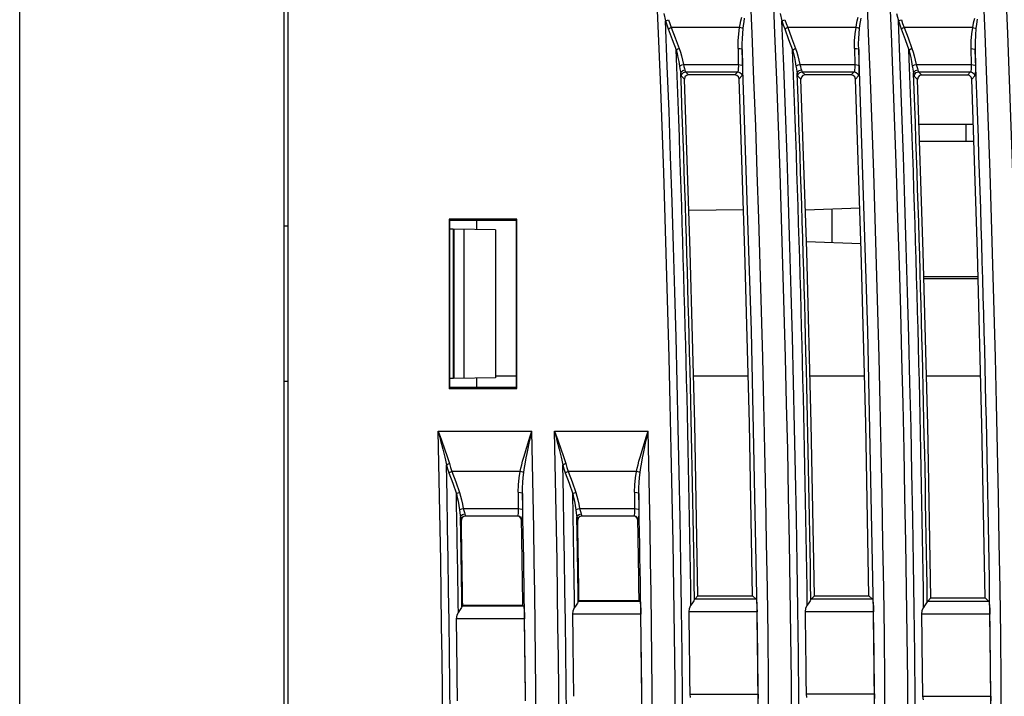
# Model space of a CAD drawing. Header units: millimetres. Extents: x 0 to 700, y 0 to 600.
# Tile 24 of 65: x 78 to 124, y 347 to 379. Entities that reach past the tile are written whole.
import ezdxf

# ---------------------------------------------------------------- set-up
doc = ezdxf.new("R2010")
doc.units = ezdxf.units.MM
doc.header["$LTSCALE"] = 39.111111
doc.layers.get('0').update_dxf_attribs({"linetype": 'CONTINUOUS'})

msp = doc.modelspace()

# ---------------------------------------------------------------- linework, layer by layer
at = {"color": 7, "linetype": 'CONTINUOUS'}
for p, q in [((77.795, 211.854), (77.795, 395.854)), ((90.295, 219.854), (90.295, 395.854)), ((90.495, 225.854), (90.495, 395.854)), ((108.247, 379.593), (108.331, 379.241)), ((111.895, 379.237), (111.936, 379.412)), ((113.751, 379.593), (113.836, 379.241)), ((117.399, 379.237), (117.44, 379.412)), ((119.256, 379.593), (119.34, 379.241)), ((108.331, 379.241), (108.372, 379.261)), ((108.331, 379.241), (108.392, 379.051)), ((108.372, 379.261), (108.42, 379.28)), ((108.392, 379.051), (108.46, 378.861)), ((108.42, 379.28), (108.473, 379.297)), ((108.473, 379.297), (108.534, 379.114)), ((108.534, 379.114), (108.601, 378.93)), ((111.832, 378.93), (111.861, 379.076)), ((111.861, 379.076), (111.895, 379.237)), ((112, 378.874), (112.018, 379.024)), ((112.018, 379.024), (112.041, 379.19)), ((112.041, 379.19), (112.068, 379.37)), ((113.836, 379.241), (113.876, 379.261)), ((113.836, 379.241), (113.897, 379.051)), ((113.876, 379.261), (113.925, 379.281)), ((113.897, 379.051), (113.964, 378.861)), ((113.925, 379.281), (113.977, 379.297)), ((113.977, 379.297), (114.038, 379.114)), ((114.038, 379.114), (114.106, 378.93)), ((117.337, 378.93), (117.365, 379.076)), ((117.365, 379.076), (117.399, 379.237)), ((117.504, 378.874), (117.523, 379.024)), ((117.523, 379.024), (117.545, 379.19)), ((117.545, 379.19), (117.573, 379.37)), ((119.34, 379.241), (119.381, 379.261)), ((119.34, 379.241), (119.401, 379.051)), ((119.381, 379.261), (119.429, 379.281)), ((119.401, 379.051), (119.469, 378.861)), ((119.429, 379.281), (119.481, 379.297)), ((119.481, 379.297), (119.542, 379.114)), ((119.542, 379.114), (119.61, 378.93)), ((122.882, 379.136), (122.841, 378.93)), ((122.932, 379.36), (122.882, 379.136)), ((123.035, 379.085), (123.008, 378.874)), ((123.069, 379.317), (123.035, 379.085)), ((108.46, 378.861), (108.5, 378.886)), ((108.46, 378.861), (108.646, 378.364)), ((108.5, 378.886), (108.549, 378.91)), ((108.549, 378.91), (108.601, 378.93)), ((108.601, 378.93), (108.787, 378.433)), ((111.832, 378.93), (108.601, 378.93)), ((111.765, 378.3), (111.79, 378.629)), ((111.79, 378.629), (111.832, 378.93)), ((111.898, 378.916), (111.832, 378.93)), ((111.956, 378.897), (111.898, 378.916)), ((112, 378.874), (111.956, 378.897)), ((111.964, 378.408), (111.978, 378.648)), ((111.978, 378.648), (112, 378.874)), ((113.964, 378.861), (114.005, 378.886)), ((113.964, 378.861), (114.15, 378.364)), ((114.005, 378.886), (114.053, 378.91)), ((114.053, 378.91), (114.106, 378.93)), ((114.106, 378.93), (114.291, 378.433)), ((117.337, 378.93), (114.106, 378.93)), ((117.27, 378.3), (117.294, 378.629)), ((117.294, 378.629), (117.337, 378.93)), ((117.402, 378.916), (117.337, 378.93)), ((117.46, 378.897), (117.402, 378.916)), ((117.504, 378.874), (117.46, 378.897)), ((117.468, 378.408), (117.483, 378.648)), ((117.483, 378.648), (117.504, 378.874)), ((119.469, 378.861), (119.509, 378.886)), ((119.469, 378.861), (119.654, 378.364)), ((119.509, 378.886), (119.557, 378.91)), ((119.557, 378.91), (119.61, 378.93)), ((119.61, 378.93), (119.796, 378.433)), ((122.841, 378.93), (119.61, 378.93)), ((122.798, 378.625), (122.773, 378.292)), ((122.841, 378.93), (122.798, 378.625)), ((122.841, 378.93), (122.906, 378.916)), ((122.906, 378.916), (122.964, 378.897)), ((122.964, 378.897), (123.008, 378.874)), ((122.981, 378.569), (122.967, 378.236)), ((123.008, 378.874), (122.981, 378.569)), ((108.646, 378.364), (108.831, 377.866)), ((108.787, 378.433), (108.973, 377.935)), ((111.76, 377.942), (111.765, 378.3)), ((111.958, 378.15), (111.964, 378.408)), ((111.96, 377.876), (111.958, 378.15)), ((114.15, 378.364), (114.336, 377.866)), ((114.291, 378.433), (114.477, 377.935)), ((117.264, 377.942), (117.27, 378.3)), ((117.462, 378.15), (117.468, 378.408)), ((117.464, 377.876), (117.462, 378.15)), ((119.654, 378.364), (119.84, 377.866)), ((119.796, 378.433), (119.981, 377.935)), ((122.773, 378.292), (122.769, 377.931)), ((122.967, 378.236), (122.968, 377.876)), ((108.831, 377.866), (108.872, 377.891)), ((108.831, 377.866), (108.877, 377.696)), ((108.872, 377.891), (108.92, 377.915)), ((108.877, 377.696), (108.918, 377.512)), ((108.92, 377.915), (108.973, 377.935)), ((108.973, 377.935), (109.031, 377.765)), ((109.031, 377.765), (109.084, 377.582)), ((109.084, 377.582), (109.131, 377.384)), ((111.76, 377.942), (111.772, 377.171)), ((111.76, 377.942), (111.855, 377.93)), ((111.855, 377.93), (111.928, 377.913)), ((111.928, 377.913), (111.96, 377.876)), ((112.396, 364.577), (111.96, 377.876)), ((111.96, 377.876), (111.971, 377.116)), ((114.336, 377.866), (114.376, 377.891)), ((114.336, 377.866), (114.381, 377.696)), ((114.376, 377.891), (114.424, 377.915)), ((114.381, 377.696), (114.422, 377.512)), ((114.424, 377.915), (114.477, 377.935)), ((114.477, 377.935), (114.535, 377.765)), ((114.535, 377.765), (114.588, 377.582)), ((114.588, 377.582), (114.635, 377.384)), ((117.264, 377.942), (117.276, 377.171)), ((117.264, 377.942), (117.36, 377.93)), ((117.36, 377.93), (117.432, 377.913)), ((117.432, 377.913), (117.464, 377.876)), ((117.898, 364.577), (117.464, 377.876)), ((117.464, 377.876), (117.475, 377.116)), ((119.84, 377.866), (119.88, 377.891)), ((119.84, 377.866), (119.885, 377.696)), ((119.88, 377.891), (119.929, 377.915)), ((119.885, 377.696), (119.926, 377.512)), ((119.929, 377.915), (119.981, 377.935)), ((119.981, 377.935), (120.039, 377.765)), ((120.039, 377.765), (120.092, 377.582)), ((120.092, 377.582), (120.14, 377.384)), ((122.769, 377.931), (122.78, 377.171)), ((122.769, 377.931), (122.864, 377.925)), ((122.864, 377.925), (122.936, 377.905)), ((122.936, 377.905), (122.968, 377.876)), ((122.968, 377.876), (122.979, 377.116)), ((108.918, 377.512), (108.956, 377.314)), ((108.956, 377.314), (108.99, 377.101)), ((108.99, 377.101), (109.032, 377.129)), ((108.99, 377.101), (109.012, 376.968)), ((109.032, 377.129), (109.097, 377.154)), ((109.097, 377.154), (109.174, 377.171)), ((109.131, 377.384), (109.174, 377.171)), ((109.174, 377.171), (109.202, 377.076)), ((109.174, 377.171), (111.772, 377.171)), ((111.772, 377.171), (111.773, 377.088)), ((111.772, 377.171), (111.867, 377.165)), ((111.773, 377.088), (111.772, 377.006)), ((111.867, 377.165), (111.94, 377.145)), ((111.94, 377.145), (111.971, 377.116)), ((111.971, 377.116), (111.972, 376.999)), ((114.422, 377.512), (114.46, 377.314)), ((114.46, 377.314), (114.494, 377.101)), ((114.494, 377.101), (114.536, 377.129)), ((114.494, 377.101), (114.516, 376.968)), ((114.536, 377.129), (114.601, 377.154)), ((114.601, 377.154), (114.678, 377.171)), ((114.635, 377.384), (114.678, 377.171)), ((114.678, 377.171), (114.706, 377.076)), ((114.678, 377.171), (117.276, 377.171)), ((117.276, 377.171), (117.277, 377.088)), ((117.276, 377.171), (117.371, 377.165)), ((117.277, 377.088), (117.276, 377.006)), ((117.371, 377.165), (117.444, 377.145)), ((117.444, 377.145), (117.475, 377.116)), ((117.475, 377.116), (117.476, 376.999)), ((119.926, 377.512), (119.964, 377.314)), ((119.964, 377.314), (119.998, 377.101)), ((119.998, 377.101), (120.04, 377.129)), ((119.998, 377.101), (120.02, 376.968)), ((120.04, 377.129), (120.105, 377.154)), ((120.105, 377.154), (120.182, 377.171)), ((120.14, 377.384), (120.182, 377.171)), ((120.182, 377.171), (120.21, 377.076)), ((120.182, 377.171), (122.78, 377.171)), ((122.78, 377.171), (122.781, 377.088)), ((122.78, 377.171), (122.875, 377.165)), ((122.781, 377.088), (122.78, 377.006)), ((122.875, 377.165), (122.948, 377.145)), ((122.948, 377.145), (122.979, 377.116)), ((122.979, 377.116), (122.98, 376.999)), ((109.012, 376.968), (109.034, 376.851)), ((109.034, 376.851), (109.049, 376.753)), ((109.049, 376.753), (109.076, 376.835)), ((109.049, 376.753), (109.064, 376.663)), ((109.064, 376.663), (109.079, 376.623)), ((109.076, 376.835), (109.149, 376.897)), ((109.079, 376.623), (109.104, 376.726)), ((109.079, 376.623), (109.222, 376.486)), ((109.104, 376.726), (109.177, 376.802)), ((109.149, 376.897), (109.248, 376.923)), ((109.177, 376.802), (109.278, 376.831)), ((109.202, 377.076), (109.229, 376.993)), ((109.229, 376.993), (109.248, 376.923)), ((109.319, 376.664), (109.246, 376.588)), ((109.248, 376.923), (109.264, 376.859)), ((109.264, 376.859), (109.278, 376.831)), ((109.278, 376.831), (109.422, 376.692)), ((109.278, 376.831), (111.747, 376.831)), ((109.422, 376.692), (109.319, 376.664)), ((111.612, 376.69), (109.422, 376.692)), ((111.747, 376.831), (111.612, 376.69)), ((111.709, 376.664), (111.612, 376.69)), ((111.781, 376.595), (111.709, 376.664)), ((111.756, 376.847), (111.747, 376.831)), ((111.747, 376.831), (111.844, 376.805)), ((111.763, 376.882), (111.756, 376.847)), ((111.768, 376.936), (111.763, 376.882)), ((111.772, 377.006), (111.768, 376.936)), ((111.946, 376.639), (111.811, 376.498)), ((111.844, 376.805), (111.917, 376.735)), ((111.917, 376.735), (111.946, 376.639)), ((111.955, 376.661), (111.946, 376.639)), ((111.962, 376.711), (111.955, 376.661)), ((111.968, 376.786), (111.962, 376.711)), ((111.971, 376.884), (111.968, 376.786)), ((111.972, 376.999), (111.971, 376.884)), ((114.516, 376.968), (114.538, 376.851)), ((114.538, 376.851), (114.553, 376.753)), ((114.553, 376.753), (114.58, 376.835)), ((114.553, 376.753), (114.568, 376.663)), ((114.568, 376.663), (114.583, 376.623)), ((114.58, 376.835), (114.653, 376.897)), ((114.583, 376.623), (114.607, 376.726)), ((114.583, 376.623), (114.733, 376.479)), ((114.607, 376.726), (114.681, 376.802)), ((114.653, 376.897), (114.752, 376.923)), ((114.681, 376.802), (114.782, 376.831)), ((114.706, 377.076), (114.733, 376.993)), ((114.733, 376.993), (114.752, 376.923)), ((114.752, 376.923), (114.768, 376.859)), ((114.83, 376.658), (114.757, 376.582)), ((114.768, 376.859), (114.782, 376.831)), ((114.782, 376.831), (114.933, 376.686)), ((114.782, 376.831), (117.251, 376.831)), ((114.933, 376.686), (114.83, 376.658)), ((117.109, 376.683), (114.933, 376.686)), ((117.251, 376.831), (117.109, 376.683)), ((117.206, 376.658), (117.109, 376.683)), ((117.279, 376.588), (117.206, 376.658)), ((117.26, 376.847), (117.251, 376.831)), ((117.251, 376.831), (117.348, 376.805)), ((117.267, 376.882), (117.26, 376.847)), ((117.272, 376.936), (117.267, 376.882)), ((117.276, 377.006), (117.272, 376.936)), ((117.45, 376.639), (117.308, 376.491)), ((117.348, 376.805), (117.421, 376.735)), ((117.421, 376.735), (117.45, 376.639)), ((117.459, 376.661), (117.45, 376.639)), ((117.466, 376.711), (117.459, 376.661)), ((117.472, 376.786), (117.466, 376.711)), ((117.475, 376.884), (117.472, 376.786)), ((117.476, 376.999), (117.475, 376.884)), ((120.02, 376.968), (120.042, 376.851)), ((120.042, 376.851), (120.057, 376.754)), ((120.057, 376.754), (120.084, 376.835)), ((120.057, 376.754), (120.072, 376.663)), ((120.072, 376.663), (120.087, 376.624)), ((120.084, 376.835), (120.157, 376.897)), ((120.087, 376.624), (120.111, 376.726)), ((120.087, 376.624), (120.244, 376.472)), ((120.111, 376.726), (120.185, 376.802)), ((120.157, 376.897), (120.256, 376.923)), ((120.185, 376.802), (120.286, 376.831)), ((120.21, 377.076), (120.237, 376.993)), ((120.237, 376.993), (120.256, 376.923)), ((120.256, 376.923), (120.272, 376.859)), ((120.341, 376.651), (120.268, 376.575)), ((120.272, 376.859), (120.286, 376.831)), ((120.286, 376.831), (120.444, 376.679)), ((120.286, 376.831), (122.755, 376.831)), ((120.444, 376.679), (120.341, 376.651)), ((122.607, 376.676), (120.444, 376.679)), ((122.755, 376.831), (122.607, 376.676)), ((122.704, 376.651), (122.607, 376.676)), ((122.776, 376.581), (122.704, 376.651)), ((122.763, 376.847), (122.755, 376.831)), ((122.755, 376.831), (122.852, 376.805)), ((122.771, 376.882), (122.763, 376.847)), ((122.776, 376.936), (122.771, 376.882)), ((122.78, 377.006), (122.776, 376.936)), ((122.954, 376.639), (122.806, 376.484)), ((122.852, 376.805), (122.925, 376.735)), ((122.925, 376.735), (122.954, 376.639)), ((122.963, 376.661), (122.954, 376.639)), ((122.97, 376.711), (122.963, 376.661)), ((122.976, 376.786), (122.97, 376.711)), ((122.979, 376.884), (122.976, 376.786)), ((122.98, 376.999), (122.979, 376.884)), ((109.246, 376.588), (109.222, 376.486)), ((109.5, 368.338), (109.222, 376.486)), ((111.811, 376.498), (111.781, 376.595)), ((112.087, 368.347), (111.811, 376.498)), ((114.757, 376.582), (114.733, 376.479)), ((115.009, 368.336), (114.733, 376.479)), ((117.308, 376.491), (117.279, 376.588)), ((117.583, 368.345), (117.308, 376.491)), ((120.268, 376.575), (120.244, 376.472)), ((120.519, 368.298), (120.244, 376.472)), ((122.806, 376.484), (122.776, 376.581)), ((123.08, 368.307), (122.806, 376.484)), ((120.315, 374.354), (122.877, 374.354)), ((122.536, 374.354), (122.53, 373.554)), ((120.342, 373.554), (122.904, 373.554)), ((109.434, 370.279), (112.02, 370.324)), ((114.942, 370.31), (117.514, 370.4)), ((116.195, 370.354), (116.195, 368.749)), ((98.095, 369.854), (98.095, 361.854)), ((101.295, 369.854), (98.095, 369.854)), ((98.12, 369.829), (98.12, 361.878)), ((101.27, 369.828), (98.12, 369.829)), ((101.295, 369.802), (98.12, 369.802)), ((99.395, 369.799), (99.395, 369.37)), ((101.295, 369.854), (101.27, 369.828)), ((101.27, 369.828), (101.27, 361.879)), ((101.295, 361.854), (101.295, 369.854)), ((90.495, 369.525), (90.295, 369.528)), ((98.295, 369.389), (98.12, 369.392)), ((98.295, 369.389), (98.295, 362.319)), ((98.327, 369.388), (98.327, 362.32)), ((100.295, 369.354), (98.327, 369.388)), ((98.795, 369.38), (98.795, 362.328)), ((100.295, 369.354), (100.295, 362.354)), ((117.571, 368.701), (114.994, 368.791)), ((109.714, 360.188), (109.5, 368.338)), ((112.3, 360.194), (112.087, 368.347)), ((115.222, 360.191), (115.009, 368.336)), ((117.795, 360.197), (117.583, 368.345)), ((120.732, 360.122), (120.519, 368.298)), ((123.291, 360.128), (123.08, 368.307)), ((120.549, 367.154), (123.11, 367.154)), ((120.552, 367.054), (123.112, 367.054)), ((112.661, 351.28), (112.396, 364.577)), ((118.161, 351.281), (117.898, 364.577)), ((90.495, 362.183), (90.295, 362.179)), ((98.295, 362.319), (98.12, 362.316)), ((100.295, 362.354), (98.327, 362.32)), ((99.395, 362.338), (99.395, 361.909)), ((100.295, 362.454), (101.27, 362.454)), ((109.654, 362.454), (112.241, 362.454)), ((115.163, 362.454), (117.736, 362.454)), ((120.671, 362.454), (123.231, 362.454)), ((98.095, 361.854), (98.12, 361.878)), ((98.095, 361.854), (101.295, 361.854)), ((98.12, 361.906), (101.295, 361.906)), ((101.27, 361.879), (98.12, 361.878)), ((101.27, 361.879), (101.295, 361.854)), ((109.864, 352.036), (109.714, 360.188)), ((112.45, 352.04), (112.3, 360.194)), ((115.372, 352.045), (115.222, 360.191)), ((117.944, 352.048), (117.795, 360.197)), ((120.88, 351.945), (120.732, 360.122)), ((123.439, 351.948), (123.291, 360.128)), ((97.583, 359.828), (97.698, 359.385)), ((97.583, 359.828), (97.74, 359.4)), ((97.583, 359.828), (102.007, 359.828)), ((97.74, 359.4), (97.882, 359.004)), ((101.83, 359.277), (101.914, 359.541)), ((101.884, 359.26), (101.943, 359.532)), ((101.914, 359.541), (102.007, 359.828)), ((101.943, 359.532), (102.007, 359.828)), ((103.084, 359.828), (103.199, 359.385)), ((103.084, 359.828), (103.241, 359.4)), ((103.084, 359.828), (107.508, 359.828)), ((103.241, 359.4), (103.383, 359.004)), ((107.331, 359.277), (107.416, 359.541)), ((107.385, 359.26), (107.444, 359.532)), ((107.416, 359.541), (107.508, 359.828)), ((107.444, 359.532), (107.508, 359.828)), ((97.698, 359.385), (97.802, 358.975)), ((97.802, 358.975), (97.893, 358.595)), ((97.882, 359.004), (98.006, 358.637)), ((101.687, 358.81), (101.754, 359.034)), ((101.754, 359.034), (101.83, 359.277)), ((101.785, 358.778), (101.832, 359.009)), ((101.832, 359.009), (101.884, 359.26)), ((103.199, 359.385), (103.303, 358.975)), ((103.303, 358.975), (103.394, 358.595)), ((103.383, 359.004), (103.507, 358.637)), ((107.188, 358.81), (107.255, 359.034)), ((107.255, 359.034), (107.331, 359.277)), ((107.286, 358.778), (107.333, 359.009)), ((107.333, 359.009), (107.385, 359.26)), ((97.893, 358.595), (97.97, 358.243)), ((98.006, 358.637), (98.112, 358.297)), ((101.575, 358.412), (101.627, 358.603)), ((101.627, 358.603), (101.687, 358.81)), ((101.708, 358.367), (101.743, 358.564)), ((101.743, 358.564), (101.785, 358.778)), ((103.394, 358.595), (103.471, 358.243)), ((103.507, 358.637), (103.613, 358.297)), ((107.076, 358.412), (107.128, 358.603)), ((107.128, 358.603), (107.188, 358.81)), ((107.209, 358.367), (107.245, 358.564)), ((107.245, 358.564), (107.286, 358.778)), ((97.97, 358.243), (98.011, 358.263)), ((97.97, 358.243), (98.028, 358.053)), ((98.011, 358.263), (98.059, 358.282)), ((98.028, 358.053), (98.091, 357.864)), ((98.059, 358.282), (98.112, 358.297)), ((98.112, 358.297), (98.169, 358.114)), ((98.169, 358.114), (98.233, 357.93)), ((101.462, 357.93), (101.493, 358.076)), ((101.493, 358.076), (101.531, 358.237)), ((101.531, 358.237), (101.575, 358.412)), ((101.629, 357.87), (101.651, 358.021)), ((101.651, 358.021), (101.677, 358.187)), ((101.677, 358.187), (101.708, 358.367)), ((103.471, 358.243), (103.512, 358.263)), ((103.471, 358.243), (103.529, 358.053)), ((103.512, 358.263), (103.561, 358.282)), ((103.529, 358.053), (103.592, 357.864)), ((103.561, 358.282), (103.613, 358.297)), ((103.613, 358.297), (103.67, 358.114)), ((103.67, 358.114), (103.734, 357.93)), ((106.963, 357.93), (106.994, 358.076)), ((106.994, 358.076), (107.032, 358.237)), ((107.032, 358.237), (107.076, 358.412)), ((107.131, 357.87), (107.152, 358.021)), ((107.152, 358.021), (107.178, 358.187)), ((107.178, 358.187), (107.209, 358.367)), ((98.091, 357.864), (98.132, 357.888)), ((98.091, 357.864), (98.267, 357.366)), ((98.132, 357.888), (98.18, 357.911)), ((98.18, 357.911), (98.233, 357.93)), ((98.233, 357.93), (98.409, 357.433)), ((101.462, 357.93), (98.233, 357.93)), ((101.383, 357.301), (101.414, 357.629)), ((101.414, 357.629), (101.462, 357.93)), ((101.527, 357.915), (101.462, 357.93)), ((101.586, 357.894), (101.527, 357.915)), ((101.585, 357.404), (101.604, 357.645)), ((101.629, 357.87), (101.586, 357.894)), ((101.604, 357.645), (101.629, 357.87)), ((103.592, 357.864), (103.633, 357.888)), ((103.592, 357.864), (103.768, 357.366)), ((103.633, 357.888), (103.681, 357.911)), ((103.681, 357.911), (103.734, 357.93)), ((103.734, 357.93), (103.91, 357.433)), ((106.963, 357.93), (103.734, 357.93)), ((106.884, 357.301), (106.915, 357.629)), ((106.915, 357.629), (106.963, 357.93)), ((107.029, 357.915), (106.963, 357.93)), ((107.087, 357.894), (107.029, 357.915)), ((107.086, 357.404), (107.105, 357.645)), ((107.131, 357.87), (107.087, 357.894)), ((107.105, 357.645), (107.131, 357.87)), ((98.267, 357.366), (98.443, 356.869)), ((98.409, 357.433), (98.584, 356.935)), ((101.37, 356.942), (101.383, 357.301)), ((101.569, 356.872), (101.573, 357.147)), ((101.573, 357.147), (101.585, 357.404)), ((103.768, 357.366), (103.944, 356.869)), ((103.91, 357.433), (104.085, 356.935)), ((106.871, 356.942), (106.884, 357.301)), ((107.07, 356.872), (107.074, 357.147)), ((107.074, 357.147), (107.086, 357.404)), ((98.443, 356.869), (98.483, 356.893)), ((98.443, 356.869), (98.485, 356.699)), ((98.483, 356.893), (98.532, 356.916)), ((98.485, 356.699), (98.522, 356.516)), ((98.532, 356.916), (98.584, 356.935)), ((98.584, 356.935), (98.639, 356.765)), ((98.639, 356.765), (98.688, 356.582)), ((101.37, 356.942), (101.367, 356.171)), ((101.37, 356.942), (101.466, 356.928)), ((101.466, 356.928), (101.538, 356.91)), ((101.538, 356.91), (101.569, 356.872)), ((101.569, 356.872), (101.566, 356.112)), ((103.944, 356.869), (103.984, 356.893)), ((103.944, 356.869), (103.986, 356.699)), ((103.984, 356.893), (104.033, 356.916)), ((103.986, 356.699), (104.023, 356.516)), ((104.033, 356.916), (104.085, 356.935)), ((104.085, 356.935), (104.14, 356.765)), ((104.14, 356.765), (104.189, 356.582)), ((106.871, 356.942), (106.868, 356.171)), ((106.871, 356.942), (106.967, 356.928)), ((106.967, 356.928), (107.039, 356.91)), ((107.039, 356.91), (107.07, 356.872)), ((107.07, 356.872), (107.067, 356.112)), ((98.522, 356.516), (98.556, 356.318)), ((98.556, 356.318), (98.586, 356.105)), ((98.586, 356.105), (98.628, 356.132)), ((98.628, 356.132), (98.693, 356.155)), ((98.688, 356.582), (98.732, 356.384)), ((98.693, 356.155), (98.77, 356.171)), ((98.732, 356.384), (98.77, 356.171)), ((98.77, 356.171), (98.796, 356.074)), ((98.77, 356.171), (101.367, 356.171)), ((101.367, 356.171), (101.365, 356.088)), ((101.367, 356.171), (101.462, 356.163)), ((101.462, 356.163), (101.535, 356.141)), ((101.535, 356.141), (101.566, 356.112)), ((104.023, 356.516), (104.057, 356.318)), ((104.057, 356.318), (104.087, 356.105)), ((104.087, 356.105), (104.129, 356.132)), ((104.129, 356.132), (104.194, 356.155)), ((104.189, 356.582), (104.233, 356.384)), ((104.194, 356.155), (104.271, 356.171)), ((104.233, 356.384), (104.271, 356.171)), ((104.271, 356.171), (104.297, 356.074)), ((104.271, 356.171), (106.868, 356.171)), ((106.868, 356.171), (106.866, 356.088)), ((106.868, 356.171), (106.963, 356.163)), ((106.963, 356.163), (107.036, 356.141)), ((107.036, 356.141), (107.067, 356.112)), ((98.586, 356.105), (98.606, 355.969)), ((98.606, 355.969), (98.625, 355.853)), ((98.625, 355.853), (98.638, 355.757)), ((98.638, 355.757), (98.666, 355.838)), ((98.638, 355.757), (98.652, 355.667)), ((98.652, 355.667), (98.666, 355.627)), ((98.666, 355.838), (98.739, 355.898)), ((98.666, 355.627), (98.691, 355.728)), ((98.703, 355.717), (98.677, 355.616)), ((98.691, 355.728), (98.765, 355.803)), ((98.776, 355.791), (98.703, 355.717)), ((98.739, 355.898), (98.838, 355.923)), ((98.765, 355.803), (98.865, 355.831)), ((98.877, 355.819), (98.776, 355.791)), ((98.796, 356.074), (98.821, 355.992)), ((98.821, 355.992), (98.838, 355.923)), ((98.838, 355.923), (98.851, 355.859)), ((98.851, 355.859), (98.865, 355.831)), ((98.865, 355.831), (98.877, 355.819)), ((98.865, 355.831), (101.332, 355.831)), ((101.321, 355.819), (98.877, 355.819)), ((101.332, 355.831), (101.321, 355.819)), ((101.42, 355.793), (101.321, 355.819)), ((101.341, 355.847), (101.332, 355.831)), ((101.332, 355.831), (101.431, 355.804)), ((101.35, 355.882), (101.341, 355.847)), ((101.357, 355.936), (101.35, 355.882)), ((101.362, 356.006), (101.357, 355.936)), ((101.365, 356.088), (101.362, 356.006)), ((101.492, 355.722), (101.42, 355.793)), ((101.431, 355.804), (101.504, 355.733)), ((101.52, 355.623), (101.492, 355.722)), ((101.504, 355.733), (101.532, 355.635)), ((101.549, 355.707), (101.541, 355.657)), ((101.556, 355.782), (101.549, 355.707)), ((101.561, 355.88), (101.556, 355.782)), ((101.565, 355.995), (101.561, 355.88)), ((101.566, 356.112), (101.565, 355.995)), ((104.087, 356.105), (104.107, 355.969)), ((104.107, 355.969), (104.126, 355.853)), ((104.126, 355.853), (104.139, 355.757)), ((104.139, 355.757), (104.167, 355.838)), ((104.139, 355.757), (104.153, 355.667)), ((104.153, 355.667), (104.167, 355.627)), ((104.167, 355.838), (104.24, 355.898)), ((104.167, 355.627), (104.192, 355.728)), ((104.204, 355.717), (104.178, 355.616)), ((104.192, 355.728), (104.265, 355.803)), ((104.276, 355.791), (104.204, 355.717)), ((104.24, 355.898), (104.338, 355.923)), ((104.265, 355.803), (104.366, 355.831)), ((104.378, 355.819), (104.276, 355.791)), ((104.297, 356.074), (104.322, 355.992)), ((104.322, 355.992), (104.338, 355.923)), ((104.338, 355.923), (104.352, 355.859)), ((104.352, 355.859), (104.366, 355.831)), ((104.366, 355.831), (104.378, 355.819)), ((104.366, 355.831), (106.833, 355.831)), ((106.822, 355.819), (104.378, 355.819)), ((106.833, 355.831), (106.822, 355.819)), ((106.92, 355.793), (106.822, 355.819)), ((106.842, 355.847), (106.833, 355.831)), ((106.833, 355.831), (106.932, 355.804)), ((106.85, 355.882), (106.842, 355.847)), ((106.857, 355.936), (106.85, 355.882)), ((106.863, 356.006), (106.857, 355.936)), ((106.866, 356.088), (106.863, 356.006)), ((106.993, 355.722), (106.92, 355.793)), ((106.932, 355.804), (107.005, 355.733)), ((107.021, 355.623), (106.993, 355.722)), ((107.005, 355.733), (107.033, 355.635)), ((107.05, 355.707), (107.042, 355.657)), ((107.057, 355.782), (107.05, 355.707)), ((107.062, 355.88), (107.057, 355.782)), ((107.066, 355.995), (107.062, 355.88)), ((107.067, 356.112), (107.066, 355.995)), ((98.666, 355.627), (98.677, 355.616)), ((101.532, 355.635), (101.52, 355.623)), ((101.541, 355.657), (101.532, 355.635)), ((104.167, 355.627), (104.178, 355.616)), ((107.033, 355.635), (107.021, 355.623)), ((107.042, 355.657), (107.033, 355.635)), ((109.864, 352.036), (109.709, 351.879)), ((109.864, 352.036), (112.45, 352.04)), ((112.45, 352.04), (112.614, 351.879)), ((115.372, 352.045), (115.209, 351.88)), ((115.372, 352.045), (117.944, 352.048)), ((117.944, 352.048), (118.114, 351.88)), ((120.88, 351.945), (120.711, 351.773)), ((120.88, 351.945), (123.439, 351.948)), ((123.439, 351.948), (123.616, 351.773)), ((98.677, 351.485), (98.614, 351.391)), ((98.707, 351.54), (98.677, 351.485)), ((98.707, 351.54), (98.709, 351.547)), ((98.709, 351.547), (98.712, 351.552)), ((98.743, 351.582), (98.712, 351.552)), ((101.617, 351.552), (98.712, 351.552)), ((101.586, 351.582), (98.743, 351.582)), ((101.586, 351.582), (101.617, 351.552)), ((101.617, 351.552), (101.633, 351.495)), ((101.633, 351.495), (101.648, 351.362)), ((103.969, 351.341), (104.034, 351.489)), ((104.111, 351.608), (104.034, 351.489)), ((104.175, 351.703), (104.111, 351.608)), ((104.204, 351.757), (104.175, 351.703)), ((104.204, 351.757), (104.207, 351.765)), ((104.207, 351.765), (104.21, 351.769)), ((104.24, 351.8), (104.21, 351.769)), ((107.115, 351.769), (104.21, 351.769)), ((107.083, 351.8), (104.24, 351.8)), ((107.083, 351.8), (107.115, 351.769)), ((107.115, 351.769), (107.13, 351.712)), ((107.13, 351.712), (107.145, 351.579)), ((107.145, 351.579), (107.156, 351.389)), ((109.468, 351.451), (109.533, 351.598)), ((109.61, 351.718), (109.533, 351.598)), ((109.674, 351.813), (109.61, 351.718)), ((109.703, 351.867), (109.674, 351.813)), ((109.703, 351.867), (109.706, 351.874)), ((109.706, 351.874), (109.709, 351.879)), ((112.614, 351.879), (109.709, 351.879)), ((112.614, 351.879), (112.629, 351.822)), ((112.629, 351.822), (112.644, 351.689)), ((112.644, 351.689), (112.655, 351.499)), ((112.655, 351.499), (112.661, 351.28)), ((114.969, 351.452), (115.033, 351.6)), ((115.111, 351.719), (115.033, 351.6)), ((115.174, 351.814), (115.111, 351.719)), ((115.204, 351.868), (115.174, 351.814)), ((115.204, 351.868), (115.206, 351.876)), ((115.206, 351.876), (115.209, 351.88)), ((118.114, 351.88), (115.209, 351.88)), ((118.114, 351.88), (118.13, 351.823)), ((118.13, 351.823), (118.145, 351.69)), ((118.145, 351.69), (118.156, 351.5)), ((118.156, 351.5), (118.161, 351.282)), ((120.471, 351.346), (120.535, 351.493)), ((120.613, 351.613), (120.535, 351.493)), ((120.676, 351.707), (120.613, 351.613)), ((120.706, 351.761), (120.676, 351.707)), ((120.706, 351.761), (120.708, 351.769)), ((120.708, 351.769), (120.711, 351.773)), ((123.616, 351.773), (120.711, 351.773)), ((123.616, 351.773), (123.632, 351.717)), ((123.632, 351.717), (123.647, 351.584)), ((123.647, 351.584), (123.658, 351.394)), ((98.449, 350.953), (98.472, 351.124)), ((98.472, 351.124), (98.536, 351.271)), ((98.614, 351.391), (98.536, 351.271)), ((101.648, 351.362), (101.659, 351.172)), ((101.659, 351.172), (101.664, 350.953)), ((103.947, 351.171), (103.969, 351.341)), ((107.162, 351.171), (103.947, 351.171)), ((107.156, 351.389), (107.162, 351.171)), ((109.446, 351.28), (109.468, 351.451)), ((112.661, 351.28), (109.446, 351.28)), ((112.688, 349.336), (112.661, 351.274)), ((114.946, 351.282), (114.969, 351.452)), ((118.161, 351.282), (114.946, 351.282)), ((118.189, 349.337), (118.162, 351.275)), ((120.448, 351.175), (120.471, 351.346)), ((123.663, 351.175), (120.448, 351.175)), ((123.658, 351.394), (123.663, 351.175)), ((123.674, 350.539), (123.666, 351.175)), ((101.664, 350.953), (98.449, 350.953)), ((123.68, 349.911), (123.674, 350.539)), ((123.692, 349.081), (123.68, 349.896)), ((123.681, 349.896), (123.681, 349.911)), ((112.708, 347.399), (112.688, 349.336)), ((118.208, 347.401), (118.189, 349.337)), ((123.7, 348.258), (123.692, 349.081)), ((123.706, 347.776), (123.7, 348.258)), ((123.709, 347.294), (123.706, 347.776)), ((107.262, 335.906), (107.209, 347.311)), ((109.519, 347.228), (109.492, 347.399)), ((109.492, 347.399), (112.707, 347.399)), ((112.707, 347.399), (112.707, 347.18)), ((112.742, 330.335), (112.708, 347.421)), ((115.019, 347.229), (114.992, 347.401)), ((114.992, 347.401), (118.207, 347.401)), ((118.207, 347.401), (118.207, 347.182)), ((118.243, 330.339), (118.208, 347.422)), ((120.52, 347.123), (120.494, 347.294)), ((120.494, 347.294), (123.709, 347.294)), ((123.709, 347.294), (123.708, 347.075)), ((123.742, 330.227), (123.709, 347.315))]:
    msp.add_line(p, q, dxfattribs=at)
for radius, start, end in [(1044.043, 354.725638, 2.413934), (1048.466, 354.747953, 2.403744), (1049.543, 354.753355, 2.401277), (1053.966, 354.775437, 2.391193), (1055.043, 354.780783, 2.388752), (1059.466, 354.802634, 2.378773), (1060.543, 354.807924, 2.376356), (1044.396, 354.815242, 2.325981), (1049.896, 354.842473, 2.313791), (1055.396, 354.869419, 2.301728), (1060.896, 354.896084, 2.289791), (1044.841, 0.808569, 2.249553), (1050.341, 0.804415, 2.237769), (1055.841, 0.794436, 2.226108), (1058.967, 0.774864, 2.220051), (1045.016, 0.823146, 2.188132), (1050.516, 0.818916, 2.176672), (1056.016, 0.808864, 2.165332), (1033.043, 355.838068, 1.274296), (1037.466, 355.855844, 1.268862), (1038.543, 355.860147, 1.267547), (1042.966, 355.877736, 1.26217), (1033.396, 355.927949, 1.186008), (1038.896, 355.94954, 1.179729), (1033.841, 0.799044, 1.109303), (1036.967, 0.564597, 1.106121), (1039.341, 0.806811, 1.103433), (1042.467, 0.573578, 1.100283), (1034.016, 0.813777, 1.04752), (1039.516, 0.821466, 1.041978), (1034.052, 0.816123, 1.039635), (1036.895, 0.813886, 1.037184), (1039.552, 0.823799, 1.034135), (1042.395, 0.821552, 1.03171), (1039.25, 0.575352, 0.789333), (1042.465, 0.573578, 0.786899), (1044.75, 0.578329, 0.791184), (1047.965, 0.576555, 0.788756), (1050.25, 0.57538, 0.78712), (1053.465, 0.573624, 0.784718), (1055.75, 0.566594, 0.777231), (1058.965, 0.564874, 0.774871), (1033.75, 0.566353, 0.781472), (1036.965, 0.564597, 0.779049)]:
    msp.add_arc((-935.205, 336.854), radius, start, end, dxfattribs=at)

doc.saveas('drawing.dxf')
